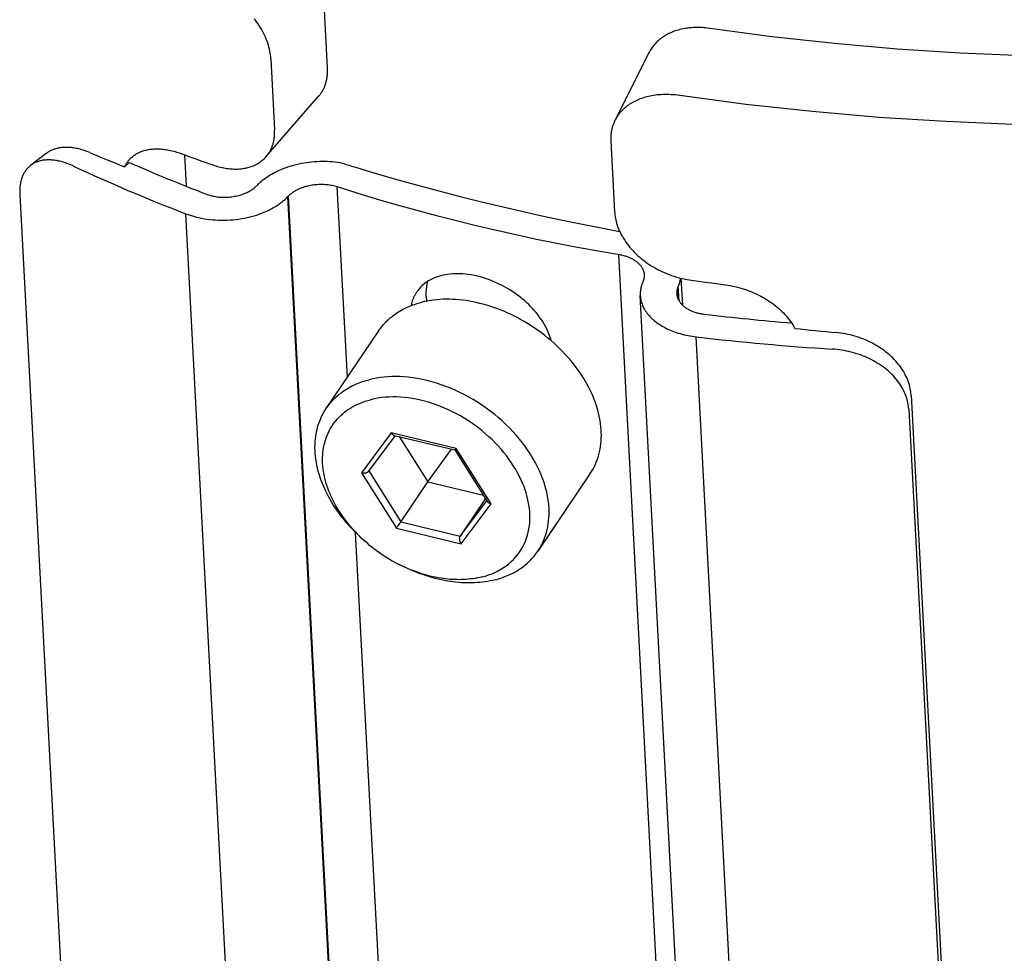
# Model space of a CAD drawing. Extents: x 0 to 1189, y 0 to 841.
# Tile 10 of 84: x 105 to 124, y 125 to 143. Entities that reach past the tile are written whole.
import ezdxf

# ---------------------------------------------------------------- set-up
doc = ezdxf.new("R2010")
doc.units = 0
doc.header["$LTSCALE"] = 65.395
doc.layers.add('connessioni_resistenze_c0_BL8', color=7, linetype='CONTINUOUS')

# ---------------------------------------------------------------- blocks, each defined once
blk = doc.blocks.new('CONNESSIONI_RESISTENZE_C0_BL8', base_point=(121.248, 178.508))
at = {"layer": 'connessioni_resistenze_c0_BL8', "color": 2, "linetype": 'CONTINUOUS'}
for p, q in [((110.791, 141.865), (110.719, 143.226)), ((109.702, 142.039), (109.774, 140.678)), ((116.959, 142.153), (116.309, 140.858)), ((109.614, 140.163), (110.625, 141.327)), ((116.229, 140.466), (116.301, 139.105)), ((105.388, 140.223), (105.091, 139.994)), ((108.08, 139.593), (108.048, 140.196)), ((106.983, 140.052), (106.895, 139.968)), ((109.437, 139.609), (109.45, 139.623)), ((111.172, 135.932), (110.978, 139.588)), ((104.882, 139.427), (106.451, 109.771)), ((110.029, 139.395), (110.043, 139.408)), ((111.714, 107.562), (110.029, 139.395)), ((111.727, 107.575), (110.043, 139.408)), ((109.758, 107.233), (108.073, 139.066)), ((118.068, 106.452), (116.383, 138.285)), ((117.576, 137.83), (117.603, 137.317)), ((116.848, 137.768), (116.842, 137.753)), ((117.524, 137.677), (117.518, 137.662)), ((117.531, 137.409), (117.518, 137.662)), ((117.539, 137.395), (117.524, 137.677)), ((112.687, 137.477), (112.692, 137.389)), ((118.48, 105.664), (116.796, 137.497)), ((111.77, 136.818), (110.767, 135.333)), ((119.552, 104.872), (117.868, 136.705)), ((121.994, 135.586), (123.563, 105.93)), ((121.95, 135.314), (123.519, 105.658)), ((112.015, 134.861), (111.441, 134.097)), ((111.583, 134.128), (112.094, 134.808)), ((113.26, 134.561), (112.015, 134.861)), ((112.07, 134.814), (113.237, 134.533)), ((112.169, 134.79), (112.717, 133.921)), ((112.717, 133.921), (113.173, 134.548)), ((113.237, 134.533), (113.865, 133.536)), ((113.238, 134.533), (113.238, 134.533)), ((113.254, 134.553), (113.249, 134.547)), ((113.26, 134.561), (113.254, 134.553)), ((113.93, 133.497), (113.26, 134.561)), ((111.441, 134.097), (112.112, 133.033)), ((111.584, 134.13), (112.199, 133.154)), ((115.83, 134.074), (114.827, 132.59)), ((112.717, 133.921), (113.785, 133.664)), ((113.826, 133.599), (113.34, 132.879)), ((113.34, 132.879), (113.851, 133.56)), ((113.357, 132.733), (113.93, 133.497)), ((112.147, 133.08), (112.163, 133.102)), ((112.163, 133.102), (112.177, 133.123)), ((112.199, 133.154), (113.34, 132.879)), ((112.482, 111.173), (111.329, 132.949)), ((112.112, 133.033), (113.357, 132.733))]:
    blk.add_line(p, q, dxfattribs=at)
for points in [[(124.166, 142.1), (122.939, 142.15), (121.73, 142.228), (120.523, 142.332), (119.319, 142.464)], [(123.96, 140.78), (122.659, 140.834), (121.377, 140.916), (120.098, 141.026), (118.822, 141.166)], [(109.702, 142.039), (109.699, 142.076), (109.695, 142.114), (109.69, 142.151), (109.683, 142.188), (109.675, 142.225), (109.666, 142.262), (109.655, 142.301), (109.642, 142.34), (109.629, 142.379), (109.614, 142.417), (109.598, 142.454), (109.581, 142.492), (109.563, 142.531), (109.543, 142.569), (109.522, 142.608), (109.5, 142.645), (109.477, 142.682), (109.453, 142.719), (109.422, 142.763), (109.39, 142.807)], [(119.319, 142.464), (118.085, 142.628), (118.051, 142.632), (118.017, 142.635), (117.983, 142.638), (117.948, 142.64), (117.914, 142.641), (117.88, 142.641), (117.846, 142.64), (117.811, 142.639), (117.777, 142.637), (117.743, 142.633), (117.712, 142.63), (117.68, 142.626), (117.649, 142.621), (117.618, 142.615), (117.587, 142.608), (117.557, 142.601), (117.526, 142.593), (117.496, 142.584), (117.466, 142.574), (117.436, 142.563), (117.407, 142.552), (117.382, 142.541), (117.358, 142.53), (117.334, 142.518), (117.31, 142.506), (117.286, 142.493), (117.263, 142.479), (117.241, 142.465), (117.22, 142.451), (117.199, 142.436), (117.179, 142.42), (117.159, 142.404), (117.139, 142.387), (117.121, 142.37), (117.103, 142.353), (117.086, 142.335), (117.069, 142.316), (117.053, 142.297), (117.037, 142.278), (117.023, 142.258), (117.008, 142.238), (116.995, 142.217), (116.982, 142.196), (116.97, 142.175), (116.959, 142.153)], [(110.625, 141.327), (110.635, 141.338), (110.644, 141.35), (110.654, 141.362), (110.663, 141.375), (110.671, 141.387), (110.68, 141.4), (110.688, 141.413), (110.695, 141.426), (110.703, 141.439), (110.71, 141.453), (110.717, 141.467), (110.724, 141.481), (110.73, 141.495), (110.736, 141.509), (110.742, 141.524), (110.747, 141.538), (110.752, 141.553), (110.757, 141.568), (110.761, 141.583), (110.766, 141.599), (110.77, 141.615), (110.773, 141.631), (110.776, 141.647), (110.779, 141.663), (110.782, 141.679), (110.784, 141.695), (110.786, 141.711), (110.788, 141.73), (110.79, 141.749), (110.791, 141.769), (110.792, 141.788), (110.792, 141.807), (110.792, 141.827), (110.791, 141.846), (110.791, 141.865)], [(118.822, 141.166), (117.51, 141.341), (117.47, 141.346), (117.431, 141.349), (117.391, 141.352), (117.351, 141.354), (117.311, 141.355), (117.271, 141.355), (117.232, 141.354), (117.192, 141.352), (117.152, 141.349), (117.118, 141.346), (117.085, 141.342), (117.052, 141.337), (117.019, 141.331), (116.986, 141.325), (116.953, 141.318), (116.92, 141.31), (116.888, 141.301), (116.856, 141.292), (116.824, 141.281), (116.793, 141.27), (116.766, 141.259), (116.74, 141.248), (116.714, 141.236), (116.688, 141.224), (116.662, 141.21), (116.637, 141.197), (116.614, 141.183), (116.591, 141.168), (116.568, 141.152), (116.546, 141.136), (116.524, 141.12), (116.503, 141.102), (116.483, 141.085), (116.464, 141.067), (116.445, 141.048), (116.427, 141.029), (116.409, 141.009), (116.392, 140.989), (116.377, 140.968), (116.361, 140.947), (116.347, 140.926), (116.333, 140.904), (116.321, 140.881), (116.309, 140.858)], [(116.309, 140.858), (116.302, 140.845), (116.296, 140.833), (116.291, 140.82), (116.285, 140.806), (116.28, 140.793), (116.275, 140.78), (116.27, 140.766), (116.266, 140.753), (116.261, 140.739), (116.257, 140.726), (116.254, 140.712), (116.25, 140.698), (116.247, 140.684), (116.244, 140.67), (116.241, 140.656), (116.239, 140.641), (116.236, 140.627), (116.235, 140.612), (116.233, 140.598), (116.231, 140.583), (116.23, 140.568), (116.229, 140.554), (116.229, 140.539), (116.228, 140.524), (116.228, 140.51), (116.228, 140.495), (116.229, 140.48), (116.229, 140.466)], [(109.614, 140.163), (109.623, 140.174), (109.632, 140.185), (109.641, 140.197), (109.65, 140.209), (109.658, 140.221), (109.666, 140.233), (109.674, 140.245), (109.681, 140.257), (109.689, 140.27), (109.696, 140.283), (109.702, 140.297), (109.709, 140.31), (109.715, 140.324), (109.721, 140.337), (109.726, 140.351), (109.731, 140.365), (109.736, 140.379), (109.741, 140.394), (109.746, 140.41), (109.75, 140.426), (109.754, 140.443), (109.758, 140.459), (109.761, 140.476), (109.764, 140.492), (109.767, 140.509), (109.769, 140.526), (109.771, 140.543), (109.772, 140.56), (109.774, 140.577), (109.775, 140.594), (109.775, 140.611), (109.775, 140.628), (109.775, 140.645), (109.775, 140.662), (109.774, 140.678)], [(106.231, 140.239), (106.205, 140.25), (106.178, 140.26), (106.151, 140.27), (106.124, 140.279), (106.097, 140.288), (106.07, 140.296), (106.042, 140.304), (106.015, 140.311), (105.987, 140.317), (105.964, 140.322), (105.941, 140.326), (105.919, 140.33), (105.896, 140.333), (105.873, 140.336), (105.85, 140.338), (105.827, 140.34), (105.804, 140.341), (105.781, 140.341), (105.758, 140.341), (105.739, 140.34), (105.72, 140.339), (105.702, 140.338), (105.683, 140.336), (105.664, 140.334), (105.646, 140.331), (105.627, 140.328), (105.609, 140.324), (105.591, 140.319), (105.573, 140.314), (105.555, 140.309), (105.54, 140.304), (105.525, 140.299), (105.51, 140.293), (105.495, 140.286), (105.481, 140.28), (105.466, 140.273), (105.453, 140.265), (105.439, 140.257), (105.426, 140.249), (105.413, 140.241), (105.4, 140.232), (105.388, 140.223)], [(107.016, 140.137), (107.029, 140.149), (107.043, 140.161), (107.057, 140.172), (107.071, 140.183), (107.086, 140.194), (107.101, 140.204), (107.116, 140.214), (107.132, 140.223), (107.149, 140.232), (107.165, 140.24), (107.182, 140.248), (107.199, 140.255), (107.216, 140.262), (107.234, 140.269), (107.253, 140.275), (107.271, 140.28), (107.289, 140.285), (107.308, 140.29), (107.332, 140.295), (107.356, 140.3), (107.38, 140.303), (107.404, 140.306), (107.428, 140.309), (107.454, 140.311), (107.48, 140.312), (107.507, 140.312), (107.533, 140.312), (107.56, 140.311), (107.586, 140.31), (107.612, 140.307), (107.639, 140.305), (107.665, 140.301), (107.691, 140.297), (107.72, 140.293), (107.749, 140.287), (107.778, 140.281), (107.806, 140.274), (107.835, 140.267), (107.863, 140.259), (107.891, 140.251), (107.919, 140.242), (107.947, 140.233), (107.974, 140.223)], [(105.917, 139.98), (105.891, 139.991), (105.865, 140.003), (105.838, 140.014), (105.812, 140.024), (105.785, 140.034), (105.758, 140.043), (105.731, 140.052), (105.704, 140.06), (105.676, 140.067), (105.654, 140.073), (105.632, 140.078), (105.61, 140.083), (105.587, 140.087), (105.565, 140.09), (105.543, 140.094), (105.52, 140.096), (105.497, 140.098), (105.475, 140.1), (105.452, 140.1), (105.434, 140.1), (105.415, 140.1), (105.397, 140.099), (105.379, 140.098), (105.361, 140.096), (105.343, 140.094), (105.325, 140.092), (105.307, 140.088), (105.289, 140.085), (105.271, 140.081), (105.254, 140.076), (105.239, 140.071), (105.224, 140.066), (105.21, 140.061), (105.195, 140.055), (105.181, 140.049), (105.167, 140.042), (105.154, 140.035), (105.141, 140.028), (105.128, 140.02), (105.115, 140.012), (105.103, 140.003), (105.091, 139.994)], [(106.895, 139.968), (106.9, 139.977), (106.904, 139.985), (106.908, 139.994), (106.913, 140.002), (106.918, 140.011), (106.922, 140.019), (106.927, 140.027), (106.933, 140.035), (106.938, 140.043), (106.943, 140.051), (106.949, 140.059), (106.954, 140.066), (106.96, 140.074), (106.966, 140.081), (106.972, 140.089), (106.978, 140.096), (106.984, 140.103), (106.99, 140.11), (106.996, 140.117), (107.003, 140.124), (107.01, 140.13), (107.016, 140.137)], [(108.586, 140.004), (108.616, 139.994), (108.646, 139.985), (108.676, 139.976), (108.706, 139.967), (108.737, 139.96), (108.767, 139.953), (108.798, 139.947), (108.829, 139.941), (108.86, 139.936), (108.891, 139.932), (108.917, 139.93), (108.943, 139.928), (108.969, 139.926), (108.995, 139.925), (109.021, 139.924), (109.047, 139.925), (109.073, 139.925), (109.099, 139.927), (109.125, 139.929), (109.151, 139.932), (109.176, 139.936), (109.198, 139.939), (109.22, 139.943), (109.242, 139.948), (109.263, 139.953), (109.284, 139.959), (109.306, 139.965), (109.326, 139.972), (109.346, 139.979), (109.365, 139.987), (109.385, 139.995), (109.404, 140.004), (109.423, 140.014), (109.441, 140.023), (109.459, 140.034), (109.476, 140.044), (109.493, 140.056), (109.51, 140.068), (109.526, 140.08), (109.542, 140.093), (109.557, 140.106), (109.572, 140.119), (109.586, 140.133), (109.6, 140.148), (109.614, 140.163)], [(105.091, 139.994), (105.08, 139.985), (105.069, 139.976), (105.059, 139.967), (105.049, 139.957), (105.039, 139.947), (105.029, 139.937), (105.02, 139.927), (105.011, 139.916), (105.002, 139.905), (104.994, 139.894), (104.985, 139.881), (104.977, 139.869), (104.97, 139.856), (104.962, 139.844), (104.955, 139.831), (104.949, 139.817), (104.942, 139.804), (104.936, 139.791), (104.931, 139.777), (104.926, 139.763), (104.92, 139.748), (104.915, 139.732), (104.911, 139.717), (104.906, 139.701), (104.902, 139.686), (104.899, 139.67), (104.896, 139.654), (104.893, 139.638), (104.89, 139.622), (104.888, 139.606), (104.886, 139.586), (104.884, 139.567), (104.882, 139.547), (104.881, 139.527), (104.881, 139.507), (104.88, 139.487), (104.88, 139.467), (104.881, 139.447), (104.882, 139.427)], [(109.45, 139.623), (109.474, 139.647), (109.499, 139.67), (109.524, 139.693), (109.551, 139.715), (109.578, 139.735), (109.605, 139.756), (109.633, 139.775), (109.662, 139.794), (109.69, 139.812), (109.72, 139.829), (109.75, 139.846), (109.786, 139.865), (109.823, 139.884), (109.86, 139.901), (109.898, 139.918), (109.936, 139.933), (109.977, 139.949), (110.018, 139.963), (110.059, 139.977), (110.1, 139.989), (110.142, 140.001), (110.19, 140.013), (110.239, 140.025), (110.288, 140.035), (110.337, 140.043), (110.386, 140.051), (110.436, 140.058), (110.486, 140.063), (110.536, 140.068), (110.586, 140.071), (110.636, 140.073), (110.686, 140.074), (110.736, 140.074), (110.786, 140.073), (110.836, 140.071), (110.886, 140.067), (110.936, 140.062), (110.985, 140.056), (111.035, 140.049)], [(111.307, 139.965), (111.615, 139.872), (111.925, 139.782), (112.235, 139.693), (112.546, 139.607), (112.927, 139.505), (113.31, 139.405), (113.694, 139.309), (114.078, 139.217), (114.463, 139.127), (114.849, 139.041), (115.236, 138.958), (115.623, 138.878), (116.011, 138.801), (116.399, 138.727)], [(108.459, 139.445), (108.481, 139.437), (108.503, 139.429), (108.525, 139.423), (108.548, 139.416), (108.57, 139.411), (108.593, 139.406), (108.616, 139.401), (108.639, 139.397), (108.662, 139.394), (108.686, 139.391), (108.709, 139.388), (108.736, 139.386), (108.763, 139.385), (108.79, 139.384), (108.817, 139.384), (108.844, 139.384), (108.872, 139.385), (108.899, 139.387), (108.926, 139.39), (108.953, 139.393), (108.979, 139.397), (109.005, 139.401), (109.031, 139.406), (109.056, 139.412), (109.082, 139.418), (109.107, 139.425), (109.132, 139.432), (109.157, 139.44), (109.181, 139.449), (109.206, 139.459), (109.23, 139.469), (109.247, 139.477), (109.265, 139.486), (109.282, 139.495), (109.299, 139.504), (109.315, 139.514), (109.332, 139.524), (109.348, 139.535), (109.363, 139.546), (109.379, 139.557), (109.394, 139.569), (109.408, 139.582), (109.422, 139.595)], [(110.043, 139.408), (110.056, 139.421), (110.069, 139.434), (110.083, 139.446), (110.097, 139.458), (110.112, 139.469), (110.127, 139.48), (110.142, 139.49), (110.158, 139.5), (110.174, 139.51), (110.19, 139.519), (110.207, 139.527), (110.223, 139.536), (110.244, 139.546), (110.265, 139.555), (110.286, 139.564), (110.308, 139.572), (110.33, 139.58), (110.351, 139.587), (110.373, 139.593), (110.396, 139.599), (110.418, 139.605), (110.44, 139.61), (110.463, 139.614), (110.489, 139.619), (110.515, 139.623), (110.541, 139.626), (110.568, 139.629), (110.594, 139.631), (110.621, 139.633), (110.647, 139.634), (110.674, 139.634), (110.7, 139.634), (110.727, 139.633), (110.753, 139.631), (110.778, 139.629), (110.804, 139.626), (110.829, 139.622), (110.854, 139.618), (110.879, 139.614), (110.904, 139.608), (110.929, 139.602), (110.954, 139.595), (110.978, 139.588)], [(110.978, 139.588), (111.352, 139.47), (111.727, 139.356), (112.104, 139.246), (112.481, 139.14), (112.86, 139.039), (113.24, 138.941), (113.62, 138.847), (114.012, 138.755), (114.406, 138.666), (114.8, 138.582), (115.194, 138.502), (115.59, 138.426), (115.986, 138.354)], [(108.073, 139.066), (108.113, 139.051), (108.154, 139.037), (108.195, 139.024), (108.236, 139.013), (108.278, 139.002), (108.319, 138.992), (108.372, 138.981), (108.426, 138.971), (108.479, 138.963), (108.533, 138.957), (108.587, 138.951), (108.642, 138.947), (108.697, 138.945), (108.753, 138.943), (108.809, 138.944), (108.864, 138.945), (108.92, 138.948), (108.975, 138.952), (109.03, 138.958), (109.086, 138.965), (109.14, 138.974), (109.194, 138.984), (109.247, 138.995), (109.3, 139.007), (109.353, 139.021), (109.405, 139.036), (109.447, 139.049), (109.488, 139.064), (109.528, 139.079), (109.569, 139.095), (109.608, 139.112), (109.648, 139.13), (109.684, 139.148), (109.72, 139.166), (109.756, 139.186), (109.791, 139.207), (109.825, 139.228), (109.859, 139.251), (109.889, 139.273), (109.919, 139.295), (109.948, 139.319), (109.976, 139.343), (110.003, 139.368), (110.029, 139.395)], [(116.301, 139.105), (116.304, 139.073), (116.307, 139.042), (116.312, 139.01), (116.317, 138.979), (116.324, 138.947), (116.331, 138.916), (116.34, 138.885), (116.352, 138.847), (116.365, 138.81), (116.38, 138.773), (116.396, 138.737), (116.413, 138.701), (116.431, 138.665), (116.451, 138.629), (116.473, 138.592), (116.496, 138.557), (116.519, 138.522), (116.544, 138.488), (116.57, 138.455), (116.598, 138.42), (116.627, 138.387), (116.657, 138.354), (116.687, 138.323), (116.719, 138.292), (116.751, 138.262), (116.785, 138.231), (116.82, 138.202), (116.856, 138.174), (116.893, 138.146), (116.93, 138.12), (116.967, 138.094), (117.006, 138.069), (117.046, 138.045), (117.086, 138.022), (117.127, 137.999), (117.168, 137.978), (117.21, 137.958), (117.255, 137.937), (117.302, 137.918), (117.349, 137.899), (117.396, 137.882), (117.444, 137.866), (117.492, 137.852), (117.54, 137.839), (117.589, 137.827), (117.638, 137.816), (117.687, 137.807), (117.737, 137.799)], [(115.986, 138.354), (116.401, 138.282), (116.419, 138.279), (116.437, 138.275), (116.454, 138.271), (116.472, 138.266), (116.49, 138.261), (116.507, 138.256), (116.524, 138.25), (116.541, 138.245), (116.558, 138.238), (116.575, 138.231), (116.589, 138.226), (116.603, 138.22), (116.616, 138.213), (116.63, 138.207), (116.643, 138.2), (116.656, 138.192), (116.669, 138.185), (116.681, 138.177), (116.694, 138.169), (116.706, 138.161), (116.718, 138.152), (116.73, 138.143), (116.74, 138.134), (116.75, 138.126), (116.76, 138.117), (116.769, 138.107), (116.779, 138.098), (116.788, 138.088), (116.796, 138.078), (116.804, 138.069), (116.811, 138.059), (116.818, 138.048), (116.825, 138.038), (116.831, 138.027), (116.837, 138.017), (116.842, 138.007), (116.847, 137.996), (116.852, 137.985), (116.856, 137.974), (116.859, 137.963), (116.862, 137.952), (116.865, 137.941), (116.867, 137.93), (116.869, 137.919), (116.87, 137.907), (116.871, 137.896)], [(115.083, 136.631), (115.069, 136.68), (115.052, 136.728), (115.034, 136.776), (115.014, 136.823), (114.992, 136.869), (114.968, 136.915), (114.942, 136.96), (114.915, 137.004), (114.887, 137.047), (114.857, 137.089), (114.826, 137.131), (114.794, 137.171), (114.76, 137.211), (114.726, 137.249), (114.69, 137.287), (114.654, 137.323), (114.613, 137.361), (114.572, 137.399), (114.529, 137.435), (114.486, 137.47), (114.441, 137.504), (114.395, 137.537), (114.348, 137.569), (114.301, 137.6), (114.246, 137.633), (114.19, 137.665), (114.134, 137.695), (114.076, 137.723), (114.018, 137.75), (113.959, 137.775), (113.899, 137.798), (113.841, 137.819), (113.783, 137.837), (113.725, 137.854), (113.665, 137.869), (113.606, 137.882), (113.546, 137.893), (113.485, 137.902), (113.437, 137.908), (113.388, 137.912), (113.339, 137.915), (113.29, 137.916), (113.242, 137.916), (113.193, 137.913), (113.144, 137.909), (113.096, 137.903), (113.052, 137.896), (113.008, 137.887), (112.965, 137.877), (112.922, 137.864), (112.882, 137.85), (112.842, 137.835), (112.804, 137.818), (112.766, 137.799), (112.731, 137.779), (112.697, 137.757), (112.664, 137.734), (112.633, 137.709), (112.604, 137.683), (112.576, 137.655), (112.55, 137.626), (112.525, 137.596)], [(116.871, 137.896), (116.871, 137.892), (116.872, 137.887), (116.872, 137.882), (116.872, 137.878), (116.871, 137.873), (116.871, 137.868), (116.871, 137.864), (116.871, 137.859), (116.87, 137.854), (116.87, 137.849), (116.869, 137.845), (116.868, 137.84), (116.868, 137.835), (116.867, 137.831), (116.866, 137.826), (116.865, 137.821), (116.864, 137.817), (116.863, 137.812), (116.862, 137.807), (116.86, 137.803), (116.859, 137.798), (116.858, 137.794), (116.856, 137.789), (116.855, 137.785)], [(117.566, 137.832), (117.565, 137.825), (117.564, 137.817), (117.563, 137.809), (117.561, 137.801), (117.56, 137.793), (117.558, 137.785), (117.557, 137.777), (117.555, 137.77), (117.553, 137.762), (117.551, 137.754), (117.548, 137.746), (117.546, 137.738), (117.544, 137.73), (117.541, 137.723), (117.539, 137.715), (117.536, 137.707), (117.533, 137.7), (117.53, 137.692), (117.527, 137.685), (117.524, 137.677)], [(112.687, 137.477), (112.686, 137.49), (112.686, 137.503), (112.686, 137.516), (112.686, 137.528), (112.686, 137.541), (112.686, 137.554), (112.686, 137.567), (112.687, 137.58), (112.688, 137.593), (112.689, 137.606), (112.69, 137.619), (112.691, 137.632), (112.693, 137.645), (112.695, 137.658), (112.697, 137.671), (112.699, 137.683), (112.701, 137.696), (112.704, 137.709), (112.706, 137.722), (112.709, 137.734), (112.712, 137.747), (112.716, 137.759), (112.719, 137.772)], [(116.831, 137.725), (116.828, 137.716), (116.825, 137.707), (116.822, 137.697), (116.819, 137.688), (116.816, 137.679), (116.814, 137.669), (116.811, 137.66), (116.809, 137.65), (116.807, 137.64), (116.805, 137.631), (116.803, 137.621), (116.802, 137.611), (116.8, 137.602), (116.799, 137.592), (116.798, 137.583), (116.797, 137.573), (116.796, 137.564), (116.796, 137.554), (116.795, 137.545), (116.795, 137.535), (116.795, 137.525), (116.795, 137.516), (116.795, 137.506), (116.796, 137.497)], [(117.518, 137.662), (117.516, 137.657), (117.514, 137.652), (117.512, 137.647), (117.511, 137.643), (117.509, 137.638), (117.507, 137.633), (117.506, 137.628), (117.505, 137.623), (117.503, 137.618), (117.502, 137.613), (117.501, 137.608), (117.5, 137.603), (117.499, 137.598), (117.498, 137.593), (117.497, 137.588), (117.497, 137.583), (117.496, 137.578), (117.496, 137.573), (117.495, 137.568), (117.495, 137.564), (117.495, 137.559), (117.495, 137.554), (117.495, 137.549), (117.495, 137.544), (117.495, 137.539), (117.495, 137.534)], [(118.431, 137.702), (118.477, 137.696), (118.523, 137.688), (118.569, 137.679), (118.614, 137.669), (118.66, 137.658), (118.705, 137.646), (118.749, 137.633), (118.794, 137.619), (118.838, 137.604), (118.878, 137.589), (118.917, 137.574), (118.956, 137.558), (118.995, 137.541), (119.033, 137.523), (119.071, 137.504), (119.108, 137.485), (119.145, 137.465), (119.181, 137.444), (119.217, 137.422), (119.251, 137.4), (119.285, 137.378), (119.319, 137.354), (119.352, 137.33), (119.384, 137.306), (119.416, 137.28), (119.447, 137.254), (119.477, 137.226), (119.507, 137.199), (119.536, 137.17), (119.562, 137.142), (119.588, 137.114), (119.613, 137.086), (119.637, 137.056), (119.661, 137.026), (119.684, 136.995), (119.705, 136.964), (119.726, 136.932), (119.746, 136.9), (119.764, 136.867)], [(112.525, 137.596), (112.518, 137.586), (112.511, 137.576), (112.504, 137.566), (112.497, 137.556), (112.49, 137.545), (112.484, 137.535), (112.478, 137.524), (112.472, 137.513), (112.466, 137.503), (112.46, 137.492), (112.455, 137.481), (112.449, 137.47), (112.444, 137.459), (112.439, 137.447), (112.434, 137.435), (112.43, 137.424), (112.425, 137.412), (112.421, 137.4), (112.417, 137.388), (112.413, 137.376), (112.41, 137.364), (112.406, 137.352), (112.403, 137.34), (112.4, 137.327), (112.397, 137.315), (112.395, 137.303)], [(116.796, 137.497), (116.798, 137.473), (116.801, 137.449), (116.804, 137.425), (116.809, 137.402), (116.815, 137.379), (116.822, 137.356), (116.829, 137.335), (116.836, 137.315), (116.845, 137.296), (116.854, 137.276), (116.863, 137.257), (116.873, 137.238), (116.884, 137.22), (116.898, 137.198), (116.914, 137.176), (116.929, 137.154), (116.946, 137.134), (116.963, 137.113), (116.981, 137.094), (117.001, 137.073), (117.022, 137.053), (117.043, 137.034), (117.065, 137.015), (117.087, 136.997), (117.11, 136.98), (117.135, 136.962), (117.161, 136.945), (117.187, 136.928), (117.214, 136.912), (117.24, 136.897), (117.268, 136.882), (117.297, 136.867), (117.327, 136.853), (117.357, 136.839), (117.388, 136.826), (117.419, 136.814), (117.45, 136.802), (117.487, 136.789), (117.524, 136.777), (117.561, 136.766), (117.599, 136.756), (117.637, 136.746), (117.675, 136.737), (117.713, 136.729), (117.752, 136.722), (117.79, 136.716), (117.829, 136.71), (117.868, 136.705)], [(117.495, 137.534), (117.496, 137.522), (117.497, 137.51), (117.499, 137.498), (117.502, 137.486), (117.505, 137.475), (117.508, 137.463), (117.511, 137.453), (117.515, 137.443), (117.519, 137.433), (117.524, 137.424), (117.529, 137.414), (117.534, 137.405), (117.539, 137.395), (117.546, 137.384), (117.554, 137.373), (117.562, 137.363), (117.57, 137.352), (117.579, 137.342), (117.588, 137.332), (117.598, 137.322), (117.608, 137.312), (117.619, 137.302), (117.629, 137.293), (117.641, 137.284), (117.652, 137.275), (117.665, 137.266), (117.678, 137.257), (117.692, 137.249), (117.706, 137.24), (117.719, 137.232), (117.734, 137.225), (117.748, 137.218), (117.762, 137.211), (117.777, 137.204), (117.792, 137.198), (117.807, 137.192), (117.822, 137.186), (117.84, 137.18), (117.859, 137.174), (117.878, 137.168), (117.897, 137.163), (117.916, 137.158), (117.935, 137.154), (117.954, 137.15), (117.973, 137.146), (117.992, 137.143), (118.012, 137.14), (118.031, 137.138)], [(111.77, 136.818), (111.787, 136.843), (111.805, 136.867), (111.824, 136.891), (111.843, 136.914), (111.862, 136.937), (111.882, 136.96), (111.903, 136.982), (111.924, 137.003), (111.946, 137.025), (111.969, 137.045), (111.992, 137.066), (112.016, 137.085), (112.04, 137.104), (112.065, 137.123), (112.09, 137.141), (112.115, 137.158), (112.142, 137.176), (112.169, 137.192), (112.196, 137.209), (112.224, 137.224), (112.252, 137.239), (112.281, 137.253), (112.309, 137.267), (112.338, 137.28), (112.369, 137.293), (112.4, 137.305), (112.431, 137.317), (112.463, 137.328), (112.494, 137.339), (112.526, 137.348), (112.558, 137.358), (112.59, 137.366)], [(115.083, 136.631), (115.022, 136.682), (114.96, 136.732), (114.896, 136.781), (114.832, 136.828), (114.766, 136.873), (114.699, 136.917), (114.631, 136.96), (114.563, 137.001), (114.493, 137.04), (114.43, 137.074), (114.367, 137.106), (114.303, 137.137), (114.238, 137.167), (114.173, 137.195), (114.108, 137.221), (114.043, 137.246), (113.977, 137.269), (113.911, 137.291), (113.844, 137.312), (113.779, 137.33), (113.713, 137.347), (113.647, 137.363), (113.581, 137.377), (113.514, 137.389), (113.45, 137.399), (113.386, 137.408), (113.321, 137.415), (113.256, 137.42), (113.191, 137.424), (113.13, 137.426), (113.07, 137.426), (113.009, 137.425), (112.949, 137.422), (112.888, 137.417), (112.828, 137.41), (112.768, 137.402), (112.708, 137.392), (112.649, 137.38), (112.59, 137.366)], [(121.994, 135.586), (121.992, 135.617), (121.988, 135.648), (121.984, 135.679), (121.978, 135.71), (121.972, 135.74), (121.964, 135.77), (121.956, 135.8), (121.944, 135.837), (121.931, 135.872), (121.917, 135.908), (121.901, 135.942), (121.884, 135.977), (121.866, 136.01), (121.846, 136.045), (121.825, 136.079), (121.802, 136.112), (121.779, 136.145), (121.754, 136.176), (121.728, 136.207), (121.7, 136.239), (121.672, 136.27), (121.642, 136.3), (121.611, 136.329), (121.58, 136.358), (121.548, 136.385), (121.513, 136.413), (121.478, 136.44), (121.443, 136.465), (121.406, 136.49), (121.369, 136.514), (121.331, 136.537), (121.292, 136.559), (121.252, 136.581), (121.212, 136.601), (121.171, 136.621), (121.13, 136.639), (121.088, 136.657), (121.045, 136.674), (121.002, 136.689), (120.959, 136.704), (120.915, 136.717), (120.871, 136.73), (120.827, 136.741), (120.782, 136.751), (120.738, 136.761), (120.693, 136.769), (120.648, 136.776), (120.603, 136.782), (120.558, 136.787)], [(115.83, 134.074), (115.858, 134.117), (115.883, 134.161), (115.907, 134.206), (115.929, 134.251), (115.95, 134.298), (115.968, 134.345), (115.985, 134.395), (115.999, 134.445), (116.012, 134.496), (116.023, 134.547), (116.032, 134.599), (116.038, 134.65), (116.044, 134.705), (116.047, 134.76), (116.048, 134.815), (116.047, 134.87), (116.044, 134.925), (116.04, 134.98), (116.033, 135.038), (116.025, 135.096), (116.014, 135.153), (116.002, 135.211), (115.988, 135.267), (115.972, 135.324), (115.954, 135.383), (115.934, 135.442), (115.912, 135.5), (115.889, 135.558), (115.864, 135.615), (115.838, 135.671), (115.809, 135.73), (115.778, 135.788), (115.745, 135.845), (115.712, 135.902), (115.677, 135.957), (115.64, 136.012), (115.597, 136.074), (115.552, 136.135), (115.505, 136.195), (115.457, 136.254), (115.407, 136.312), (115.356, 136.368), (115.304, 136.423), (115.251, 136.477), (115.196, 136.53), (115.14, 136.581), (115.083, 136.631)], [(121.95, 135.314), (121.947, 135.345), (121.944, 135.376), (121.939, 135.407), (121.934, 135.438), (121.927, 135.469), (121.919, 135.499), (121.911, 135.529), (121.9, 135.56), (121.889, 135.591), (121.877, 135.621), (121.864, 135.65), (121.849, 135.68), (121.834, 135.709), (121.818, 135.737), (121.798, 135.771), (121.776, 135.805), (121.752, 135.837), (121.728, 135.869), (121.703, 135.9), (121.676, 135.93), (121.648, 135.961), (121.618, 135.991), (121.588, 136.02), (121.556, 136.049), (121.524, 136.076), (121.491, 136.102), (121.456, 136.129), (121.42, 136.154), (121.383, 136.178), (121.346, 136.202), (121.308, 136.224), (121.27, 136.246), (121.23, 136.267), (121.189, 136.287), (121.148, 136.306), (121.106, 136.324), (121.064, 136.341), (121.022, 136.357), (120.978, 136.372), (120.934, 136.387), (120.89, 136.4), (120.846, 136.412), (120.801, 136.423), (120.756, 136.432), (120.711, 136.441), (120.665, 136.449), (120.62, 136.456), (120.574, 136.461), (120.528, 136.466), (120.483, 136.469)], [(114.827, 132.59), (114.858, 132.637), (114.886, 132.685), (114.911, 132.735), (114.935, 132.786), (114.956, 132.838), (114.975, 132.891), (114.992, 132.946), (115.007, 133.002), (115.019, 133.058), (115.029, 133.114), (115.036, 133.173), (115.042, 133.233), (115.044, 133.293), (115.045, 133.353), (115.043, 133.413), (115.037, 133.492), (115.028, 133.57), (115.015, 133.648), (114.999, 133.726), (114.978, 133.809), (114.954, 133.891), (114.926, 133.973), (114.895, 134.053), (114.861, 134.132), (114.824, 134.21), (114.784, 134.286), (114.742, 134.362), (114.695, 134.441), (114.644, 134.518), (114.591, 134.594), (114.536, 134.668), (114.476, 134.743), (114.415, 134.816), (114.351, 134.887), (114.284, 134.956), (114.215, 135.025), (114.143, 135.091), (114.07, 135.156), (113.994, 135.218), (113.916, 135.279), (113.837, 135.338), (113.756, 135.394), (113.673, 135.448), (113.589, 135.499), (113.504, 135.548), (113.417, 135.595), (113.329, 135.639), (113.241, 135.68), (113.152, 135.718), (113.062, 135.753), (112.971, 135.786), (112.881, 135.815), (112.791, 135.842), (112.7, 135.866), (112.608, 135.886), (112.52, 135.903), (112.431, 135.917), (112.341, 135.928), (112.251, 135.936), (112.177, 135.94), (112.102, 135.942), (112.028, 135.941), (111.954, 135.938), (111.879, 135.932), (111.806, 135.924), (111.732, 135.913), (111.659, 135.899), (111.587, 135.882)], [(110.767, 135.333), (110.785, 135.358), (110.802, 135.383), (110.821, 135.406), (110.84, 135.43), (110.859, 135.453), (110.879, 135.475), (110.9, 135.497), (110.921, 135.519), (110.944, 135.54), (110.966, 135.561), (110.989, 135.581), (111.013, 135.601), (111.037, 135.62), (111.062, 135.639), (111.087, 135.657), (111.112, 135.674), (111.139, 135.691), (111.166, 135.708), (111.193, 135.724), (111.221, 135.74), (111.249, 135.755), (111.278, 135.769), (111.306, 135.783), (111.335, 135.796), (111.366, 135.809), (111.397, 135.821), (111.428, 135.833), (111.46, 135.844), (111.491, 135.854), (111.523, 135.864), (111.555, 135.873), (111.587, 135.882)], [(113.758, 132.096), (113.821, 132.114), (113.883, 132.134), (113.945, 132.158), (114.005, 132.184), (114.064, 132.213), (114.119, 132.243), (114.171, 132.276), (114.222, 132.311), (114.271, 132.349), (114.318, 132.39), (114.361, 132.432), (114.402, 132.476), (114.44, 132.522), (114.476, 132.571), (114.509, 132.621), (114.539, 132.673), (114.567, 132.727), (114.591, 132.783), (114.612, 132.84), (114.63, 132.897), (114.646, 132.958), (114.658, 133.02), (114.667, 133.083), (114.673, 133.145), (114.676, 133.208), (114.676, 133.275), (114.673, 133.343), (114.667, 133.409), (114.658, 133.476), (114.646, 133.542), (114.633, 133.599), (114.619, 133.657), (114.602, 133.713), (114.584, 133.771), (114.563, 133.829), (114.54, 133.885), (114.51, 133.956), (114.477, 134.025), (114.441, 134.093), (114.404, 134.16), (114.364, 134.225), (114.319, 134.293), (114.273, 134.359), (114.225, 134.424), (114.174, 134.487), (114.122, 134.549), (114.066, 134.611), (114.009, 134.672), (113.949, 134.731), (113.888, 134.788), (113.826, 134.843), (113.761, 134.898), (113.694, 134.951), (113.626, 135.002), (113.556, 135.051), (113.485, 135.098), (113.414, 135.143), (113.341, 135.186), (113.266, 135.227), (113.191, 135.266), (113.114, 135.302), (113.039, 135.336), (112.962, 135.368), (112.884, 135.397), (112.806, 135.424), (112.727, 135.449), (112.65, 135.47), (112.573, 135.489), (112.495, 135.506), (112.417, 135.52), (112.338, 135.532), (112.265, 135.54), (112.193, 135.546), (112.12, 135.55), (112.047, 135.55), (111.974, 135.549), (111.901, 135.544), (111.828, 135.537), (111.756, 135.527), (111.685, 135.514), (111.614, 135.497)], [(111.549, 132.748), (111.493, 132.797), (111.439, 132.848), (111.385, 132.9), (111.333, 132.953), (111.283, 133.008), (111.233, 133.064), (111.186, 133.121), (111.142, 133.177), (111.099, 133.234), (111.059, 133.292), (111.019, 133.351), (110.982, 133.411), (110.946, 133.473), (110.913, 133.535), (110.886, 133.586), (110.862, 133.639), (110.839, 133.691), (110.817, 133.745), (110.797, 133.799), (110.778, 133.854), (110.761, 133.909), (110.746, 133.965), (110.733, 134.016), (110.723, 134.068), (110.714, 134.12), (110.706, 134.173), (110.701, 134.225), (110.697, 134.278), (110.695, 134.331), (110.696, 134.384), (110.698, 134.434), (110.702, 134.483), (110.708, 134.533), (110.715, 134.582), (110.725, 134.629), (110.736, 134.676), (110.75, 134.723), (110.765, 134.768), (110.782, 134.812), (110.8, 134.856), (110.821, 134.898), (110.843, 134.94), (110.867, 134.98), (110.893, 135.019), (110.92, 135.057), (110.95, 135.094), (110.98, 135.13), (111.013, 135.164), (111.047, 135.197), (111.082, 135.229), (111.119, 135.26), (111.158, 135.289), (111.198, 135.316), (111.238, 135.342), (111.283, 135.368), (111.328, 135.391), (111.374, 135.413), (111.421, 135.434), (111.468, 135.452), (111.516, 135.469), (111.565, 135.484), (111.614, 135.497)], [(111.549, 132.748), (111.49, 132.798), (111.433, 132.849), (111.377, 132.902), (111.322, 132.956), (111.268, 133.011), (111.215, 133.068), (111.164, 133.126), (111.115, 133.185), (111.067, 133.245), (111.02, 133.307), (110.975, 133.37), (110.938, 133.425), (110.901, 133.481), (110.867, 133.538), (110.833, 133.596), (110.801, 133.654), (110.771, 133.714), (110.744, 133.771), (110.718, 133.829), (110.693, 133.887), (110.671, 133.946), (110.65, 134.006), (110.631, 134.066), (110.614, 134.123), (110.6, 134.181), (110.587, 134.239), (110.576, 134.297), (110.566, 134.356), (110.559, 134.415), (110.554, 134.47), (110.551, 134.526), (110.55, 134.582), (110.551, 134.638), (110.553, 134.694), (110.558, 134.749), (110.564, 134.794), (110.571, 134.839), (110.579, 134.884), (110.589, 134.928), (110.601, 134.972), (110.614, 135.016), (110.628, 135.059), (110.647, 135.107), (110.667, 135.154), (110.689, 135.201), (110.713, 135.246), (110.739, 135.29), (110.767, 135.333)], [(112.015, 134.861), (112.017, 134.859), (112.018, 134.857), (112.019, 134.855), (112.021, 134.853), (112.022, 134.851), (112.023, 134.849), (112.025, 134.848), (112.026, 134.846), (112.028, 134.844), (112.029, 134.842), (112.031, 134.84), (112.032, 134.839), (112.034, 134.837), (112.036, 134.835), (112.037, 134.834), (112.039, 134.832), (112.041, 134.83), (112.042, 134.829), (112.044, 134.828), (112.045, 134.827), (112.046, 134.826), (112.048, 134.825), (112.049, 134.824), (112.05, 134.823), (112.052, 134.822), (112.053, 134.821), (112.055, 134.82), (112.056, 134.82), (112.058, 134.819), (112.059, 134.818), (112.061, 134.817), (112.062, 134.817), (112.064, 134.816), (112.065, 134.816), (112.067, 134.815), (112.068, 134.815), (112.07, 134.814)], [(113.238, 134.533), (113.238, 134.533), (113.238, 134.533), (113.238, 134.533), (113.237, 134.533), (113.237, 134.533), (113.237, 134.533), (113.237, 134.533)], [(113.239, 134.535), (113.239, 134.534), (113.238, 134.534), (113.238, 134.534), (113.238, 134.534), (113.238, 134.533)], [(113.244, 134.54), (113.241, 134.536), (113.24, 134.536), (113.24, 134.536), (113.24, 134.535), (113.239, 134.535), (113.239, 134.535)], [(113.249, 134.547), (113.246, 134.543), (113.245, 134.542), (113.244, 134.54)], [(111.441, 134.097), (111.446, 134.096), (111.45, 134.095), (111.454, 134.094), (111.459, 134.094), (111.463, 134.093), (111.467, 134.093), (111.472, 134.092), (111.476, 134.092), (111.481, 134.092), (111.485, 134.092), (111.49, 134.092), (111.494, 134.092), (111.499, 134.092), (111.503, 134.092), (111.508, 134.093), (111.512, 134.093), (111.516, 134.094), (111.521, 134.095), (111.524, 134.096), (111.528, 134.096), (111.531, 134.097), (111.534, 134.098), (111.538, 134.099), (111.541, 134.1), (111.544, 134.101), (111.548, 134.103), (111.551, 134.104), (111.554, 134.106), (111.557, 134.107), (111.559, 134.108), (111.561, 134.109), (111.563, 134.111), (111.565, 134.112), (111.567, 134.113), (111.569, 134.115), (111.571, 134.116), (111.573, 134.117), (111.575, 134.119), (111.576, 134.121), (111.578, 134.122), (111.58, 134.124), (111.581, 134.126), (111.583, 134.128)], [(112.177, 133.123), (112.185, 133.133), (112.192, 133.144), (112.717, 133.921)], [(113.93, 133.497), (113.928, 133.498), (113.926, 133.498), (113.923, 133.499), (113.921, 133.5), (113.919, 133.5), (113.916, 133.501), (113.914, 133.502), (113.912, 133.503), (113.909, 133.504), (113.907, 133.505), (113.905, 133.506), (113.902, 133.507), (113.9, 133.508), (113.898, 133.509), (113.896, 133.51), (113.894, 133.511), (113.891, 133.512), (113.89, 133.513), (113.888, 133.514), (113.887, 133.515), (113.885, 133.516), (113.884, 133.517), (113.882, 133.518), (113.881, 133.519), (113.88, 133.52), (113.878, 133.522), (113.877, 133.523), (113.876, 133.524), (113.874, 133.525), (113.873, 133.526), (113.872, 133.528), (113.871, 133.529), (113.869, 133.53), (113.868, 133.532), (113.867, 133.533), (113.866, 133.535), (113.865, 133.536)], [(112.112, 133.033), (112.121, 133.044), (112.129, 133.056), (112.147, 133.08)], [(113.357, 132.733), (113.354, 132.737), (113.352, 132.74), (113.35, 132.744), (113.348, 132.748), (113.346, 132.752), (113.344, 132.756), (113.342, 132.76), (113.341, 132.764), (113.339, 132.769), (113.338, 132.773), (113.336, 132.777), (113.335, 132.782), (113.334, 132.786), (113.332, 132.791), (113.331, 132.795), (113.33, 132.8), (113.33, 132.804), (113.329, 132.809), (113.328, 132.812), (113.328, 132.816), (113.328, 132.819), (113.328, 132.823), (113.327, 132.826), (113.327, 132.83), (113.327, 132.834), (113.328, 132.837), (113.328, 132.841), (113.328, 132.844), (113.329, 132.848), (113.329, 132.85), (113.329, 132.853), (113.33, 132.855), (113.33, 132.857), (113.331, 132.86), (113.332, 132.862), (113.332, 132.864), (113.333, 132.867), (113.334, 132.869), (113.335, 132.871), (113.336, 132.873), (113.337, 132.875), (113.338, 132.877), (113.34, 132.879)], [(114.007, 132.042), (114.04, 132.05), (114.072, 132.06), (114.103, 132.069), (114.135, 132.08), (114.166, 132.091), (114.198, 132.103), (114.229, 132.115), (114.259, 132.128), (114.288, 132.141), (114.317, 132.155), (114.346, 132.169), (114.374, 132.184), (114.402, 132.199), (114.429, 132.216), (114.456, 132.232), (114.483, 132.25), (114.508, 132.267), (114.533, 132.285), (114.558, 132.304), (114.582, 132.323), (114.605, 132.342), (114.629, 132.363), (114.651, 132.383), (114.673, 132.405), (114.695, 132.426), (114.715, 132.448), (114.735, 132.471), (114.755, 132.494), (114.774, 132.517), (114.792, 132.541), (114.81, 132.565), (114.827, 132.59)], [(113.758, 132.096), (113.715, 132.086), (113.672, 132.077), (113.629, 132.069), (113.586, 132.062), (113.543, 132.057), (113.499, 132.052), (113.455, 132.048), (113.412, 132.046), (113.368, 132.044), (113.324, 132.043), (113.279, 132.044), (113.235, 132.045), (113.191, 132.047), (113.147, 132.05), (113.104, 132.054), (113.06, 132.059), (113.016, 132.064), (112.973, 132.071), (112.919, 132.08), (112.866, 132.09), (112.813, 132.101), (112.76, 132.114), (112.707, 132.127), (112.655, 132.142), (112.603, 132.158), (112.552, 132.174), (112.499, 132.193), (112.446, 132.212), (112.393, 132.233), (112.341, 132.255), (112.289, 132.277), (112.238, 132.301), (112.187, 132.325), (112.137, 132.351)], [(114.007, 132.042), (113.96, 132.03), (113.912, 132.02), (113.864, 132.011), (113.816, 132.004), (113.767, 131.997), (113.718, 131.992), (113.67, 131.988), (113.621, 131.985), (113.572, 131.983), (113.519, 131.982), (113.466, 131.982), (113.414, 131.984), (113.361, 131.986), (113.309, 131.99), (113.256, 131.995), (113.204, 132.001), (113.152, 132.008), (113.1, 132.016), (113.039, 132.027), (112.978, 132.039), (112.918, 132.053), (112.857, 132.067), (112.796, 132.084), (112.735, 132.102), (112.674, 132.121), (112.614, 132.141), (112.553, 132.163), (112.492, 132.186), (112.431, 132.211), (112.371, 132.236), (112.312, 132.263), (112.253, 132.291), (112.194, 132.32), (112.137, 132.35)]]:
    blk.add_lwpolyline(points, dxfattribs=at)
for centre, radius, start, end in [((121.966, 177.823), 40.745, 247.2828, 248.2914), ((122.901, 181.041), 43.462, 249.9129, 250.7696), ((119.862, 169.881), 32.994, 244.9961, 249.0643), ((120.201, 170.095), 32.822, 246.253, 249.0381), ((123.948, 181.415), 43.334, 252.6622, 253.0385), ((109.07, 139.964), 0.511, 313.6621, 315.9582), ((117.441, 137.503), 0.649, 157.409, 160.019), ((116.55, 137.892), 0.324, 337.4061, 340.5264), ((125.563, 191.714), 54.48, 261.7405, 262.4781), ((123.382, 182.23), 45.408, 263.2329, 265.3498), ((123.369, 183.087), 46.707, 263.2357, 266.4566), ((125.784, 192.553), 56.011, 263.8308, 264.6464), ((114.52, 133.456), 0.747, 329.3851, 334.3287), ((114.505, 133.465), 0.765, 317.7423, 329.3265), ((113.523, 135.043), 3.027, 229.3065, 230.0786), ((113.553, 135.08), 3.075, 230.0897, 241.8195), ((113.532, 135.042), 3.031, 241.8305, 242.6019)]:
    blk.add_arc(centre, radius, start, end, dxfattribs=at)

msp = doc.modelspace()

# ---------------------------------------------------------------- block references
at = {"layer": 'connessioni_resistenze_c0_BL8'}
msp.add_blockref('CONNESSIONI_RESISTENZE_C0_BL8', (121.248, 178.508), dxfattribs=at)

doc.saveas('drawing.dxf')
